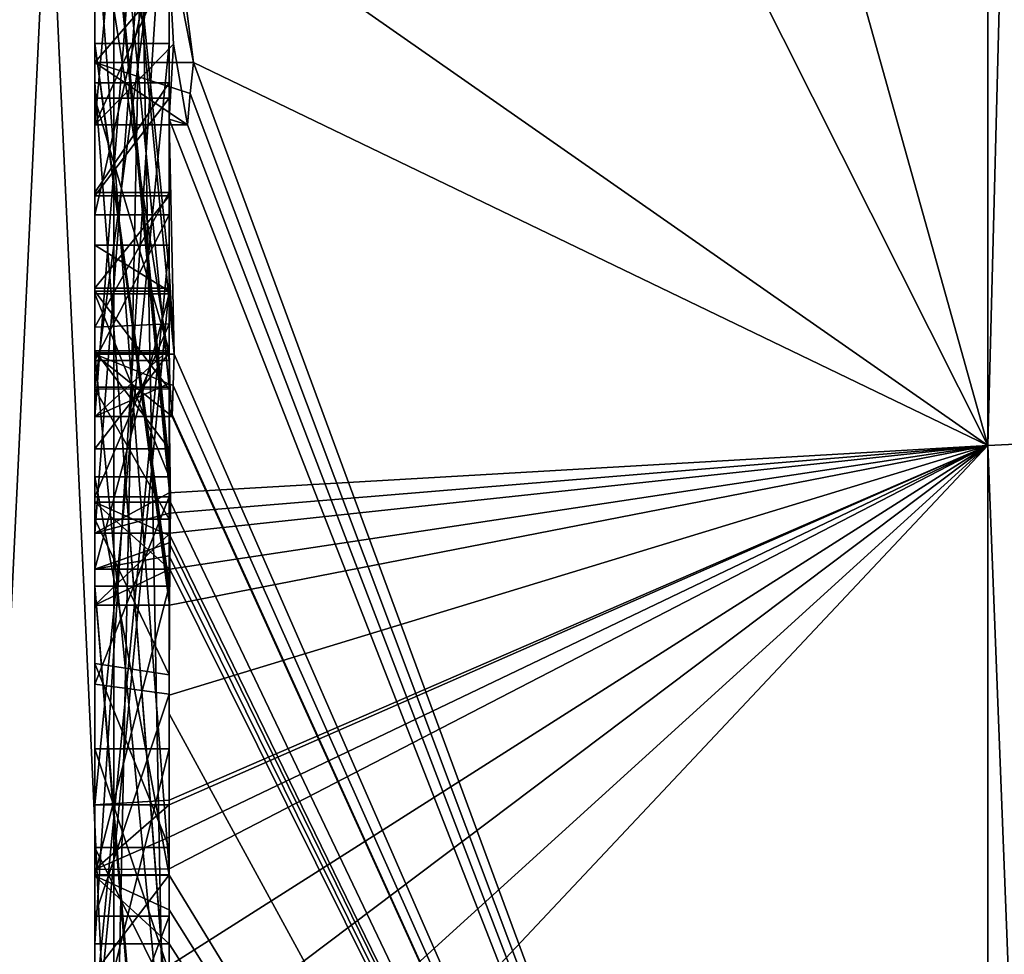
# Model space of a CAD drawing. Extents: x -23 to 700, y -1800 to 0.
# Tile 116 of 196: x -4.8 to -2.15, y -44.91 to -42.4. Entities that reach past the tile are written whole.
import ezdxf

# ---------------------------------------------------------------- set-up
doc = ezdxf.new("R2010")
doc.units = 0
doc.header["$LTSCALE"] = 21.316181
for name, color, linetype in [('1448', 7, 'CONTINUOUS'), ('1453', 7, 'CONTINUOUS'), ('1454', 7, 'CONTINUOUS'), ('1461', 7, 'CONTINUOUS'), ('1462', 7, 'CONTINUOUS'), ('1469', 7, 'CONTINUOUS'), ('1470', 7, 'CONTINUOUS'), ('1471', 7, 'CONTINUOUS'), ('1474', 7, 'CONTINUOUS'), ('1475', 7, 'CONTINUOUS'), ('1476', 7, 'CONTINUOUS'), ('1477', 7, 'CONTINUOUS'), ('1478', 7, 'CONTINUOUS'), ('1480', 7, 'CONTINUOUS'), ('1481', 7, 'CONTINUOUS'), ('1483', 7, 'CONTINUOUS'), ('1484', 7, 'CONTINUOUS'), ('1488', 7, 'CONTINUOUS'), ('1490', 7, 'CONTINUOUS'), ('1491', 7, 'CONTINUOUS'), ('1492', 7, 'CONTINUOUS'), ('1493', 7, 'CONTINUOUS'), ('1496', 7, 'CONTINUOUS'), ('1530', 7, 'CONTINUOUS'), ('1531', 7, 'CONTINUOUS'), ('1578', 7, 'CONTINUOUS'), ('1579', 7, 'CONTINUOUS'), ('1580', 7, 'CONTINUOUS'), ('1581', 7, 'CONTINUOUS'), ('1582', 7, 'CONTINUOUS'), ('1587', 7, 'CONTINUOUS'), ('1588', 7, 'CONTINUOUS'), ('1589', 7, 'CONTINUOUS'), ('1593', 7, 'CONTINUOUS'), ('1594', 7, 'CONTINUOUS'), ('1595', 7, 'CONTINUOUS'), ('1596', 7, 'CONTINUOUS'), ('1597', 7, 'CONTINUOUS'), ('1598', 7, 'CONTINUOUS'), ('1599', 7, 'CONTINUOUS'), ('1600', 7, 'CONTINUOUS'), ('1601', 7, 'CONTINUOUS'), ('1602', 7, 'CONTINUOUS'), ('1603', 7, 'CONTINUOUS'), ('1604', 7, 'CONTINUOUS'), ('1605', 7, 'CONTINUOUS'), ('1606', 7, 'CONTINUOUS'), ('1607', 7, 'CONTINUOUS'), ('1608', 7, 'CONTINUOUS'), ('1609', 7, 'CONTINUOUS'), ('1616', 7, 'CONTINUOUS'), ('1617', 7, 'CONTINUOUS'), ('1618', 7, 'CONTINUOUS'), ('1619', 7, 'CONTINUOUS'), ('1620', 7, 'CONTINUOUS')]:
    doc.layers.add(name, color=color, linetype=linetype)

msp = doc.modelspace()

# ---------------------------------------------------------------- linework, layer by layer
at = {"layer": '1448', "linetype": 'CONTINUOUS'}
for points in [[(-4.4, -41.1824, 10.1674), (-4.4, -38.471, 14.7638), (-4.4, -46.0213, 1.6862), (-4.4, -41.1824, 10.1674)], [(-4.4, -43.9233, -5.4201), (-4.4, -44.7004, -4.0741), (-4.4, -38.471, -14.7638), (-4.4, -43.9233, -5.4201)], [(-4.4, -38.471, -14.7638), (-4.4, -44.7004, -4.0741), (-4.4, -46.0213, -1.6862), (-4.4, -38.471, -14.7638)], [(-4.4, -42.8623, -7.2577), (-4.4, -43.9233, -5.4201), (-4.4, -38.471, -14.7638), (-4.4, -42.8623, -7.2577)], [(-4.4, -42.5668, -7.7696), (-4.4, -42.8623, -7.2577), (-4.4, -38.471, -14.7638), (-4.4, -42.5668, -7.7696)], [(-4.4, -41.7982, -9.1008), (-4.4, -42.5668, -7.7696), (-4.4, -38.471, -14.7638), (-4.4, -41.7982, -9.1008)], [(-4.4, -43.6713, 11.6044), (-4.4, -39.1573, 15.9926), (-4.4, -41.1824, 10.1674), (-4.4, -43.6713, 11.6044)], [(-4.4, -43.2856, -12.1078), (-4.4, -41.5888, -9.4636), (-4.4, -40.868, -10.712), (-4.4, -43.2856, -12.1078)], [(-4.4, -41.0701, -11.2166), (-4.4, -41.9098, -12.2243), (-4.4, -42.6649, -12.8527), (-4.4, -41.0701, -11.2166)], [(-4.4, -43.0722, -12.3725), (-4.4, -41.0701, -11.2166), (-4.4, -42.6649, -12.8527), (-4.4, -43.0722, -12.3725)], [(-4.4, -41.3536, 9.871), (-4.4, -41.1824, 10.1674), (-4.4, -46.0213, 1.6862), (-4.4, -41.3536, 9.871)], [(-4.4, -43.3864, 11.0446), (-4.4, -41.3536, 9.871), (-4.4, -41.8936, 8.9356), (-4.4, -43.3864, 11.0446)], [(-4.4, -41.8936, 8.9356), (-4.4, -41.3536, 9.871), (-4.4, -46.0213, 1.6862), (-4.4, -41.8936, 8.9356)], [(-4.4, -43.5981, -11.7025), (-4.4, -41.5888, -9.4636), (-4.4, -43.4432, -11.9061), (-4.4, -43.5981, -11.7025)], [(-4.4, -43.4432, -11.9061), (-4.4, -41.5888, -9.4636), (-4.4, -43.2856, -12.1078), (-4.4, -43.4432, -11.9061)], [(-4.4, -44.8863, -9.752), (-4.4, -42.5668, -7.7696), (-4.4, -41.7982, -9.1008), (-4.4, -44.8863, -9.752)], [(-4.4, -42.0881, 8.5986), (-4.4, -41.8936, 8.9356), (-4.4, -46.0213, 1.6862), (-4.4, -42.0881, 8.5986)], [(-4.4, -41.9098, -12.2243), (-4.4, -42.2421, -13.3196), (-4.4, -42.6649, -12.8527), (-4.4, -41.9098, -12.2243)], [(-4.4, -42.9225, -10.4447), (-4.4, -43.3148, -9.7653), (-4.4, -42.0428, -9.4851), (-4.4, -42.9225, -10.4447)], [(-4.4, -44.6844, 10.0976), (-4.4, -42.0881, 8.5986), (-4.4, -42.8713, 7.8502), (-4.4, -44.6844, 10.0976)], [(-4.4, -42.8713, 7.8502), (-4.4, -42.0881, 8.5986), (-4.4, -42.608, 7.6982), (-4.4, -42.8713, 7.8502)], [(-4.4, -42.608, 7.6982), (-4.4, -42.0881, 8.5986), (-4.4, -46.0213, 1.6862), (-4.4, -42.608, 7.6982)], [(-4.4, -43.9214, 11.2588), (-4.4, -42.4607, 9.2163), (-4.4, -44.4993, 10.3934), (-4.4, -43.9214, 11.2588)], [(-4.4, -45.158, -9.2656), (-4.4, -42.5668, -7.7696), (-4.4, -45.024, -9.5097), (-4.4, -45.158, -9.2656)], [(-4.4, -45.024, -9.5097), (-4.4, -42.5668, -7.7696), (-4.4, -44.8863, -9.752), (-4.4, -45.024, -9.5097)], [(-4.4, -43.2894, 6.5179), (-4.4, -42.608, 7.6982), (-4.4, -46.0213, 1.6862), (-4.4, -43.2894, 6.5179)], [(-4.4, -43.2164, -6.8471), (-4.4, -43.9233, -5.4201), (-4.4, -42.8623, -7.2577), (-4.4, -43.2164, -6.8471)], [(-4.4, -43.1201, 7.4194), (-4.4, -44.6844, 10.0976), (-4.4, -42.8713, 7.8502), (-4.4, -43.1201, 7.4194)], [(-4.4, -43.0044, -7.6196), (-4.4, -45.0759, -8.8156), (-4.4, -43.1278, -7.406), (-4.4, -43.0044, -7.6196)], [(-4.4, -44.9428, 9.0462), (-4.4, -44.6844, 10.0976), (-4.4, -43.1201, 7.4194), (-4.4, -44.9428, 9.0462)], [(-4.4, -45.1915, 8.6153), (-4.4, -44.9428, 9.0462), (-4.4, -43.1201, 7.4194), (-4.4, -45.1915, 8.6153)], [(-4.4, -43.1278, -7.406), (-4.4, -45.0759, -8.8156), (-4.4, -43.3925, -7.1131), (-4.4, -43.1278, -7.406)], [(-4.4, -43.1358, -10.6833), (-4.4, -43.8058, -11.4205), (-4.4, -43.6281, -9.8308), (-4.4, -43.1358, -10.6833)], [(-4.4, -43.6825, -6.6419), (-4.4, -43.9233, -5.4201), (-4.4, -43.2164, -6.8471), (-4.4, -43.6825, -6.6419)], [(-4.4, -43.5527, 6.67), (-4.4, -43.2894, 6.5179), (-4.4, -46.0213, 1.6862), (-4.4, -43.5527, 6.67)], [(-4.4, -43.2944, 7.1174), (-4.4, -43.5527, 6.67), (-4.4, -45.3659, 8.3134), (-4.4, -43.2944, 7.1174)], [(-4.4, -43.3925, -7.1131), (-4.4, -45.0759, -8.8156), (-4.4, -43.7428, -6.9829), (-4.4, -43.3925, -7.1131)], [(-4.4, -45.3659, 8.3134), (-4.4, -43.5527, 6.67), (-4.4, -46.0213, 1.6862), (-4.4, -45.3659, 8.3134)], [(-4.4, -43.6281, -9.8308), (-4.4, -43.8058, -11.4205), (-4.4, -44.2671, -10.7532), (-4.4, -43.6281, -9.8308)], [(-4.4, -44.7017, -10.0683), (-4.4, -43.6281, -9.8308), (-4.4, -44.2671, -10.7532), (-4.4, -44.7017, -10.0683)], [(-4.4, -44.2139, -6.6461), (-4.4, -43.9233, -5.4201), (-4.4, -43.6825, -6.6419), (-4.4, -44.2139, -6.6461)], [(-4.4, -43.7428, -6.9829), (-4.4, -45.0759, -8.8156), (-4.4, -44.1618, -7.0093), (-4.4, -43.7428, -6.9829)], [(-4.4, -44.2162, 10.8298), (-4.4, -43.9214, 11.2588), (-4.4, -44.4993, 10.3934), (-4.4, -44.2162, 10.8298)], [(-4.4, -46.2826, -6.7822), (-4.4, -43.9233, -5.4201), (-4.4, -45.9704, -7.5706), (-4.4, -46.2826, -6.7822)], [(-4.4, -45.9704, -7.5706), (-4.4, -43.9233, -5.4201), (-4.4, -45.3232, -7.2874), (-4.4, -45.9704, -7.5706)], [(-4.4, -45.3232, -7.2874), (-4.4, -43.9233, -5.4201), (-4.4, -44.8118, -6.8832), (-4.4, -45.3232, -7.2874)], [(-4.4, -44.8118, -6.8832), (-4.4, -43.9233, -5.4201), (-4.4, -44.2139, -6.6461), (-4.4, -44.8118, -6.8832)], [(-4.4, -44.1618, -7.0093), (-4.4, -45.0759, -8.8156), (-4.4, -44.6269, -7.2036), (-4.4, -44.1618, -7.0093)], [(-4.4, -44.3609, -5.2701), (-4.4, -45.1656, -5.7347), (-4.4, -44.9637, -4.2261), (-4.4, -44.3609, -5.2701)], [(-4.4, -44.6269, -7.2036), (-4.4, -45.0759, -8.8156), (-4.4, -45.0302, -7.509), (-4.4, -44.6269, -7.2036)], [(-4.4, -44.946, 9.648), (-4.4, -44.6844, 10.0976), (-4.4, -44.9428, 9.0462), (-4.4, -44.946, 9.648)], [(-4.4, -44.7004, -4.0741), (-4.4, -44.9637, -4.2261), (-4.4, -46.0213, -1.6862), (-4.4, -44.7004, -4.0741)]]:
    msp.add_3dface(points, dxfattribs=at)
at = {"layer": '1453', "linetype": 'CONTINUOUS'}
for points in [[(-4.4, -42.0038, -13.5699), (-4.4, -35.6608, -17.9321), (-2.1949, -43.544, -15.544), (-4.4, -42.0038, -13.5699)], [(-2.1949, -43.544, -15.544), (-4.4, -35.6608, -17.9321), (-2.1949, -36.4124, -20.3092), (-2.1949, -43.544, -15.544)], [(-4.3834, -42.2602, -13.718), (-4.4, -42.0038, -13.5699), (-4.3341, -42.5125, -13.8636), (-4.3834, -42.2602, -13.718)], [(-4.3341, -42.5125, -13.8636), (-4.4, -42.0038, -13.5699), (-2.1949, -43.544, -15.544), (-4.3341, -42.5125, -13.8636)], [(-4.4, -42.6649, -12.8527), (-4.4, -42.2421, -13.3196), (-4.3877, -42.4626, -13.4469), (-4.4, -42.6649, -12.8527)], [(-4.3508, -42.6805, -13.5727), (-4.4, -42.6649, -12.8527), (-4.3877, -42.4626, -13.4469), (-4.3508, -42.6805, -13.5727)], [(-4.3429, -42.5961, -13.7189), (-4.3341, -42.5125, -13.8636), (-2.1949, -48.3092, -8.4124), (-4.3429, -42.5961, -13.7189)], [(-2.1949, -48.3092, -8.4124), (-4.3341, -42.5125, -13.8636), (-2.1949, -43.544, -15.544), (-2.1949, -48.3092, -8.4124)], [(-4.3508, -42.6805, -13.5727), (-4.3429, -42.5961, -13.7189), (-2.1949, -48.3092, -8.4124), (-4.3508, -42.6805, -13.5727)], [(-4.4, -43.0722, -12.3725), (-4.4, -42.6649, -12.8527), (-4.3867, -43.2981, -12.5029), (-4.4, -43.0722, -12.3725)], [(-4.4, -42.6649, -12.8527), (-4.3508, -42.6805, -13.5727), (-2.1949, -48.3092, -8.4124), (-4.4, -42.6649, -12.8527)], [(-4.3867, -43.2981, -12.5029), (-4.4, -42.6649, -12.8527), (-2.1949, -48.3092, -8.4124), (-4.3867, -43.2981, -12.5029)], [(-4.3967, -43.1853, -12.4378), (-4.4, -43.0722, -12.3725), (-4.3867, -43.2981, -12.5029), (-4.3967, -43.1853, -12.4378)], [(-4.4, -43.4432, -11.9061), (-4.4, -43.2856, -12.1078), (-4.3979, -43.376, -12.1599), (-4.4, -43.4432, -11.9061)], [(-4.3893, -43.3819, -12.3577), (-4.3867, -43.2981, -12.5029), (-2.1949, -48.3092, -8.4124), (-4.3893, -43.3819, -12.3577)], [(-4.3915, -43.4661, -12.212), (-4.4, -43.4432, -11.9061), (-4.3979, -43.376, -12.1599), (-4.3915, -43.4661, -12.212)], [(-4.3915, -43.4661, -12.212), (-4.3893, -43.3819, -12.3577), (-2.1949, -48.3092, -8.4124), (-4.3915, -43.4661, -12.212)], [(-4.4, -43.5981, -11.7025), (-4.4, -43.4432, -11.9061), (-4.3989, -43.6475, -11.7575), (-4.4, -43.5981, -11.7025)], [(-4.4, -43.4432, -11.9061), (-4.3915, -43.4661, -12.212), (-2.1949, -48.3092, -8.4124), (-4.4, -43.4432, -11.9061)], [(-4.3989, -43.6475, -11.7575), (-4.4, -43.4432, -11.9061), (-4.3958, -43.6968, -11.8124), (-4.3989, -43.6475, -11.7575)], [(-4.3958, -43.6968, -11.8124), (-4.4, -43.4432, -11.9061), (-2.1949, -48.3092, -8.4124), (-4.3958, -43.6968, -11.8124)], [(-4.3969, -43.787, -11.656), (-4.3958, -43.6968, -11.8124), (-2.1949, -48.3092, -8.4124), (-4.3969, -43.787, -11.656)], [(-4.4, -44.2671, -10.7532), (-4.4, -43.8058, -11.4205), (-2.1949, -48.3092, -8.4124), (-4.4, -44.2671, -10.7532)], [(-4.4, -43.8058, -11.4205), (-4.3995, -43.8416, -11.46), (-2.1949, -48.3092, -8.4124), (-4.4, -43.8058, -11.4205)], [(-4.3978, -43.8775, -11.4994), (-4.3969, -43.787, -11.656), (-2.1949, -48.3092, -8.4124), (-4.3978, -43.8775, -11.4994)], [(-4.3995, -43.8416, -11.46), (-4.3978, -43.8775, -11.4994), (-2.1949, -48.3092, -8.4124), (-4.3995, -43.8416, -11.46)], [(-4.4, -44.7017, -10.0683), (-4.4, -44.2671, -10.7532), (-2.1949, -48.3092, -8.4124), (-4.4, -44.7017, -10.0683)], [(-4.4, -44.7949, -9.9103), (-4.4, -44.7017, -10.0683), (-2.1949, -48.3092, -8.4124), (-4.4, -44.7949, -9.9103)], [(-4.4, -44.8863, -9.752), (-4.4, -44.7949, -9.9103), (-2.1949, -48.3092, -8.4124), (-4.4, -44.8863, -9.752)], [(-4.4, -45.024, -9.5097), (-4.4, -44.8863, -9.752), (-2.1949, -48.3092, -8.4124), (-4.4, -45.024, -9.5097)]]:
    msp.add_3dface(points, dxfattribs=at)
at = {"layer": '1454', "linetype": 'CONTINUOUS'}
for points in [[(-2.1949, -36.4124, 20.3092), (-4.4, -39.1573, 15.9926), (-2.1949, -43.544, 15.544), (-2.1949, -36.4124, 20.3092)], [(-4.4, -39.1573, 15.9926), (-4.4, -43.6713, 11.6044), (-2.1949, -43.544, 15.544), (-4.4, -39.1573, 15.9926)], [(-4.4, -44.2162, 10.8298), (-4.4, -44.4993, 10.3934), (-2.1949, -43.544, 15.544), (-4.4, -44.2162, 10.8298)], [(-4.4, -44.2162, 10.8298), (-2.1949, -43.544, 15.544), (-4.3985, -43.974, 11.3323), (-4.4, -44.2162, 10.8298)], [(-2.1949, -43.544, 15.544), (-4.4, -43.6713, 11.6044), (-4.3992, -43.7259, 11.6359), (-2.1949, -43.544, 15.544)], [(-4.4, -44.6844, 10.0976), (-4.4, -44.946, 9.648), (-2.1949, -43.544, 15.544), (-4.4, -44.6844, 10.0976)], [(-4.4, -44.6844, 10.0976), (-2.1949, -43.544, 15.544), (-4.4, -44.599, 10.2496), (-4.4, -44.6844, 10.0976)], [(-2.1949, -43.544, 15.544), (-4.4, -44.946, 9.648), (-4.4, -45.2061, 9.1982), (-2.1949, -43.544, 15.544)], [(-4.3996, -45.5472, 8.6073), (-2.1949, -43.544, 15.544), (-4.4, -45.2061, 9.1982), (-4.3996, -45.5472, 8.6073)], [(-4.4, -44.599, 10.2496), (-2.1949, -43.544, 15.544), (-4.4, -44.5119, 10.4006), (-4.4, -44.599, 10.2496)], [(-4.4, -44.5119, 10.4006), (-2.1949, -43.544, 15.544), (-4.4, -44.4993, 10.3934), (-4.4, -44.5119, 10.4006)], [(-4.3979, -45.8875, 8.0179), (-2.1949, -43.544, 15.544), (-4.3996, -45.5472, 8.6073), (-4.3979, -45.8875, 8.0179)], [(-4.3969, -43.7805, 11.6674), (-2.1949, -43.544, 15.544), (-4.3992, -43.7259, 11.6359), (-4.3969, -43.7805, 11.6674)], [(-4.3985, -43.974, 11.3323), (-2.1949, -43.544, 15.544), (-4.3978, -43.8771, 11.5), (-4.3985, -43.974, 11.3323)], [(-2.1949, -48.3092, 8.4124), (-2.1949, -43.544, 15.544), (-4.3979, -45.8875, 8.0179), (-2.1949, -48.3092, 8.4124)], [(-4.3978, -43.8771, 11.5), (-2.1949, -43.544, 15.544), (-4.3969, -43.7805, 11.6674), (-4.3978, -43.8771, 11.5)], [(-4.4, -43.9214, 11.2588), (-4.4, -44.2162, 10.8298), (-4.3985, -43.974, 11.3323), (-4.4, -43.9214, 11.2588)], [(-4.3996, -43.9477, 11.2955), (-4.4, -43.9214, 11.2588), (-4.3985, -43.974, 11.3323), (-4.3996, -43.9477, 11.2955)]]:
    msp.add_3dface(points, dxfattribs=at)
at = {"layer": '1461', "linetype": 'CONTINUOUS'}
for points in [[(-2.1949, -36.4124, -20.3092), (-2.0094, -36.4075, -20.2974), (-2.0094, -43.535, -15.535), (-2.1949, -36.4124, -20.3092)], [(-2.1949, -43.544, -15.544), (-2.1949, -36.4124, -20.3092), (-2.0094, -43.535, -15.535), (-2.1949, -43.544, -15.544)], [(-2.1949, -43.544, -15.544), (-2.0094, -43.535, -15.535), (-2.0094, -48.2974, -8.4075), (-2.1949, -43.544, -15.544)], [(-2.1949, -48.3092, -8.4124), (-2.1949, -43.544, -15.544), (-2.0094, -48.2974, -8.4075), (-2.1949, -48.3092, -8.4124)]]:
    msp.add_3dface(points, dxfattribs=at)
at = {"layer": '1462', "linetype": 'CONTINUOUS'}
for points in [[(-2.1949, -36.4124, 20.3092), (-2.1949, -43.544, 15.544), (-2.0094, -36.4075, 20.2974), (-2.1949, -36.4124, 20.3092)], [(-2.1949, -43.544, 15.544), (-2.0094, -43.535, 15.535), (-2.0094, -36.4075, 20.2974), (-2.1949, -43.544, 15.544)], [(-2.1949, -43.544, 15.544), (-2.1949, -48.3092, 8.4124), (-2.0094, -43.535, 15.535), (-2.1949, -43.544, 15.544)], [(-2.1949, -48.3092, 8.4124), (-2.0094, -48.2974, 8.4075), (-2.0094, -43.535, 15.535), (-2.1949, -48.3092, 8.4124)]]:
    msp.add_3dface(points, dxfattribs=at)
at = {"layer": '1469', "linetype": 'CONTINUOUS'}
for points in [[(-4.6, -43.7805, 11.6674), (-4.6, -41.1824, 10.1674), (-4.6, -41.3536, 9.871), (-4.6, -43.7805, 11.6674)], [(-4.6, -43.3864, 11.0446), (-4.6, -43.7805, 11.6674), (-4.6, -41.3536, 9.871), (-4.6, -43.3864, 11.0446)], [(-4.6, -42.4607, 9.2163), (-4.6, -43.974, 11.3323), (-4.6, -41.8936, 8.9356), (-4.6, -42.4607, 9.2163)], [(-4.6, -41.8936, 8.9356), (-4.6, -43.974, 11.3323), (-4.6, -43.3864, 11.0446), (-4.6, -41.8936, 8.9356)], [(-4.6, -42.0881, 8.5986), (-4.6, -42.4607, 9.2163), (-4.6, -41.8936, 8.9356), (-4.6, -42.0881, 8.5986)], [(-4.6, -44.5119, 10.4006), (-4.6, -42.4607, 9.2163), (-4.6, -42.0881, 8.5986), (-4.6, -44.5119, 10.4006)], [(-4.6, -44.6862, 10.0986), (-4.6, -44.5119, 10.4006), (-4.6, -42.0881, 8.5986), (-4.6, -44.6862, 10.0986)], [(-4.6, -42.608, 7.6982), (-4.6, -43.2894, 6.5179), (-4.6, -42.8713, 7.8502), (-4.6, -42.608, 7.6982)], [(-4.6, -42.8713, 7.8502), (-4.6, -43.2894, 6.5179), (-4.6, -43.1201, 7.4194), (-4.6, -42.8713, 7.8502)], [(-4.6, -43.2894, 6.5179), (-4.6, -43.2944, 7.1174), (-4.6, -43.1201, 7.4194), (-4.6, -43.2894, 6.5179)], [(-4.6, -43.1201, 7.4194), (-4.6, -43.2944, 7.1174), (-4.6, -45.1915, 8.6153), (-4.6, -43.1201, 7.4194)], [(-4.6, -43.5527, 6.67), (-4.6, -43.2944, 7.1174), (-4.6, -43.2894, 6.5179), (-4.6, -43.5527, 6.67)], [(-4.6, -43.2944, 7.1174), (-4.6, -45.3659, 8.3134), (-4.6, -45.1915, 8.6153), (-4.6, -43.2944, 7.1174)], [(-4.6, -43.974, 11.3323), (-4.6, -43.7805, 11.6674), (-4.6, -43.3864, 11.0446), (-4.6, -43.974, 11.3323)]]:
    msp.add_3dface(points, dxfattribs=at)
at = {"layer": '1470', "linetype": 'CONTINUOUS'}
for points in [[(-4.4, -43.1201, 7.4194), (-4.4, -42.8713, 7.8502), (-4.6, -43.1201, 7.4194), (-4.4, -43.1201, 7.4194)], [(-4.4, -42.8713, 7.8502), (-4.6, -42.8713, 7.8502), (-4.6, -43.1201, 7.4194), (-4.4, -42.8713, 7.8502)]]:
    msp.add_3dface(points, dxfattribs=at)
at = {"layer": '1471', "linetype": 'CONTINUOUS'}
for points in [[(-4.4, -45.1915, 8.6153), (-4.4, -43.1201, 7.4194), (-4.6, -45.1915, 8.6153), (-4.4, -45.1915, 8.6153)], [(-4.4, -43.1201, 7.4194), (-4.6, -43.1201, 7.4194), (-4.6, -45.1915, 8.6153), (-4.4, -43.1201, 7.4194)]]:
    msp.add_3dface(points, dxfattribs=at)
at = {"layer": '1474', "linetype": 'CONTINUOUS'}
for points in [[(-4.3978, -43.8771, 11.5), (-4.3969, -43.7805, 11.6674), (-4.6, -43.974, 11.3323), (-4.3978, -43.8771, 11.5)], [(-4.3969, -43.7805, 11.6674), (-4.6, -43.7805, 11.6674), (-4.6, -43.974, 11.3323), (-4.3969, -43.7805, 11.6674)], [(-4.3985, -43.974, 11.3323), (-4.3978, -43.8771, 11.5), (-4.6, -43.974, 11.3323), (-4.3985, -43.974, 11.3323)]]:
    msp.add_3dface(points, dxfattribs=at)
at = {"layer": '1475', "linetype": 'CONTINUOUS'}
for points in [[(-4.4, -42.4607, 9.2163), (-4.4, -43.9214, 11.2588), (-4.6, -42.4607, 9.2163), (-4.4, -42.4607, 9.2163)], [(-4.4, -43.9214, 11.2588), (-4.3996, -43.9477, 11.2955), (-4.6, -42.4607, 9.2163), (-4.4, -43.9214, 11.2588)], [(-4.3996, -43.9477, 11.2955), (-4.3985, -43.974, 11.3323), (-4.6, -42.4607, 9.2163), (-4.3996, -43.9477, 11.2955)], [(-4.3985, -43.974, 11.3323), (-4.6, -43.974, 11.3323), (-4.6, -42.4607, 9.2163), (-4.3985, -43.974, 11.3323)]]:
    msp.add_3dface(points, dxfattribs=at)
at = {"layer": '1476', "linetype": 'CONTINUOUS'}
for points in [[(-4.4, -44.4993, 10.3934), (-4.4, -42.4607, 9.2163), (-4.6, -44.5119, 10.4006), (-4.4, -44.4993, 10.3934)], [(-4.4, -42.4607, 9.2163), (-4.6, -42.4607, 9.2163), (-4.6, -44.5119, 10.4006), (-4.4, -42.4607, 9.2163)], [(-4.4, -44.5119, 10.4006), (-4.4, -44.4993, 10.3934), (-4.6, -44.5119, 10.4006), (-4.4, -44.5119, 10.4006)]]:
    msp.add_3dface(points, dxfattribs=at)
at = {"layer": '1477', "linetype": 'CONTINUOUS'}
for points in [[(-4.4, -44.599, 10.2496), (-4.4, -44.5119, 10.4006), (-4.6, -44.6862, 10.0986), (-4.4, -44.599, 10.2496)], [(-4.4, -44.5119, 10.4006), (-4.6, -44.5119, 10.4006), (-4.6, -44.6862, 10.0986), (-4.4, -44.5119, 10.4006)], [(-4.4, -44.6844, 10.0976), (-4.4, -44.599, 10.2496), (-4.6, -44.6862, 10.0986), (-4.4, -44.6844, 10.0976)]]:
    msp.add_3dface(points, dxfattribs=at)
at = {"layer": '1478', "linetype": 'CONTINUOUS'}
for points in [[(-4.4, -42.0881, 8.5986), (-4.4, -44.6844, 10.0976), (-4.6, -42.0881, 8.5986), (-4.4, -42.0881, 8.5986)], [(-4.4, -44.6844, 10.0976), (-4.6, -44.6862, 10.0986), (-4.6, -42.0881, 8.5986), (-4.4, -44.6844, 10.0976)]]:
    msp.add_3dface(points, dxfattribs=at)
at = {"layer": '1480', "linetype": 'CONTINUOUS'}
for points in [[(-4.4, -43.3864, 11.0446), (-4.4, -41.8936, 8.9356), (-4.6, -43.3864, 11.0446), (-4.4, -43.3864, 11.0446)], [(-4.4, -41.8936, 8.9356), (-4.6, -41.8936, 8.9356), (-4.6, -43.3864, 11.0446), (-4.4, -41.8936, 8.9356)]]:
    msp.add_3dface(points, dxfattribs=at)
at = {"layer": '1481', "linetype": 'CONTINUOUS'}
for points in [[(-4.4, -41.3536, 9.871), (-4.4, -43.3864, 11.0446), (-4.6, -41.3536, 9.871), (-4.4, -41.3536, 9.871)], [(-4.4, -43.3864, 11.0446), (-4.6, -43.3864, 11.0446), (-4.6, -41.3536, 9.871), (-4.4, -43.3864, 11.0446)]]:
    msp.add_3dface(points, dxfattribs=at)
at = {"layer": '1483', "linetype": 'CONTINUOUS'}
for points in [[(-4.4, -43.6713, 11.6044), (-4.4, -41.1824, 10.1674), (-4.6, -43.7805, 11.6674), (-4.4, -43.6713, 11.6044)], [(-4.4, -41.1824, 10.1674), (-4.6, -41.1824, 10.1674), (-4.6, -43.7805, 11.6674), (-4.4, -41.1824, 10.1674)], [(-4.3992, -43.7259, 11.6359), (-4.4, -43.6713, 11.6044), (-4.6, -43.7805, 11.6674), (-4.3992, -43.7259, 11.6359)], [(-4.3969, -43.7805, 11.6674), (-4.3992, -43.7259, 11.6359), (-4.6, -43.7805, 11.6674), (-4.3969, -43.7805, 11.6674)]]:
    msp.add_3dface(points, dxfattribs=at)
at = {"layer": '1484', "linetype": 'CONTINUOUS'}
for points in [[(-4.6, -42.6805, -13.5727), (-4.6, -40.4525, -12.2864), (-4.6, -39.9144, -12.3636), (-4.6, -42.6805, -13.5727)], [(-4.6, -42.5125, -13.8636), (-4.6, -42.6805, -13.5727), (-4.6, -39.9144, -12.3636), (-4.6, -42.5125, -13.8636)], [(-4.6, -43.4661, -12.212), (-4.6, -40.868, -10.712), (-4.6, -41.0701, -11.2166), (-4.6, -43.4661, -12.212)], [(-4.6, -43.2981, -12.5029), (-4.6, -43.4661, -12.212), (-4.6, -41.0701, -11.2166), (-4.6, -43.2981, -12.5029)], [(-4.6, -41.5888, -9.4636), (-4.6, -43.6968, -11.8124), (-4.6, -42.9225, -10.4447), (-4.6, -41.5888, -9.4636)], [(-4.6, -42.0428, -9.4851), (-4.6, -41.5888, -9.4636), (-4.6, -42.9225, -10.4447), (-4.6, -42.0428, -9.4851)], [(-4.6, -44.8863, -9.752), (-4.6, -41.7982, -9.1008), (-4.6, -44.7035, -10.0687), (-4.6, -44.8863, -9.752)], [(-4.6, -44.7035, -10.0687), (-4.6, -41.7982, -9.1008), (-4.6, -43.6281, -9.8308), (-4.6, -44.7035, -10.0687)], [(-4.6, -43.6281, -9.8308), (-4.6, -41.7982, -9.1008), (-4.6, -43.3148, -9.7653), (-4.6, -43.6281, -9.8308)], [(-4.6, -43.3148, -9.7653), (-4.6, -41.7982, -9.1008), (-4.6, -42.0428, -9.4851), (-4.6, -43.3148, -9.7653)], [(-4.6, -42.5668, -7.7696), (-4.6, -45.1649, -9.2696), (-4.6, -45.0759, -8.8156), (-4.6, -42.5668, -7.7696)], [(-4.6, -42.8623, -7.2577), (-4.6, -42.5668, -7.7696), (-4.6, -43.0044, -7.6196), (-4.6, -42.8623, -7.2577)], [(-4.6, -42.5668, -7.7696), (-4.6, -45.0759, -8.8156), (-4.6, -43.0044, -7.6196), (-4.6, -42.5668, -7.7696)], [(-4.6, -43.2248, -6.8404), (-4.6, -42.8623, -7.2577), (-4.6, -43.3909, -7.1138), (-4.6, -43.2248, -6.8404)], [(-4.6, -43.3909, -7.1138), (-4.6, -42.8623, -7.2577), (-4.6, -43.1278, -7.406), (-4.6, -43.3909, -7.1138)], [(-4.6, -43.1278, -7.406), (-4.6, -42.8623, -7.2577), (-4.6, -43.0044, -7.6196), (-4.6, -43.1278, -7.406)], [(-4.6, -43.1358, -10.6833), (-4.6, -43.6281, -9.8308), (-4.6, -42.9225, -10.4447), (-4.6, -43.1358, -10.6833)], [(-4.6, -43.6281, -9.8308), (-4.6, -43.3148, -9.7653), (-4.6, -42.9225, -10.4447), (-4.6, -43.6281, -9.8308)], [(-4.6, -43.6968, -11.8124), (-4.6, -43.1358, -10.6833), (-4.6, -42.9225, -10.4447), (-4.6, -43.6968, -11.8124)], [(-4.6, -43.8775, -11.4994), (-4.6, -43.1358, -10.6833), (-4.6, -43.6968, -11.8124), (-4.6, -43.8775, -11.4994)], [(-4.6, -43.6825, -6.6419), (-4.6, -43.2248, -6.8404), (-4.6, -44.1316, -7.0018), (-4.6, -43.6825, -6.6419)], [(-4.6, -44.1316, -7.0018), (-4.6, -43.2248, -6.8404), (-4.6, -43.7428, -6.9829), (-4.6, -44.1316, -7.0018)], [(-4.6, -43.7428, -6.9829), (-4.6, -43.2248, -6.8404), (-4.6, -43.3909, -7.1138), (-4.6, -43.7428, -6.9829)], [(-4.6, -44.1869, -6.6399), (-4.6, -43.6825, -6.6419), (-4.6, -45.346, -7.3126), (-4.6, -44.1869, -6.6399)], [(-4.6, -45.346, -7.3126), (-4.6, -43.6825, -6.6419), (-4.6, -45.5904, -7.7501), (-4.6, -45.346, -7.3126)], [(-4.6, -45.5904, -7.7501), (-4.6, -43.6825, -6.6419), (-4.6, -44.6269, -7.2036), (-4.6, -45.5904, -7.7501)], [(-4.6, -44.6269, -7.2036), (-4.6, -43.6825, -6.6419), (-4.6, -44.1316, -7.0018), (-4.6, -44.6269, -7.2036)], [(-4.6, -43.9233, -5.4201), (-4.6, -46.5214, -6.9201), (-4.6, -46.4324, -6.4661), (-4.6, -43.9233, -5.4201)], [(-4.6, -44.7004, -4.0741), (-4.6, -43.9233, -5.4201), (-4.6, -44.9637, -4.2261), (-4.6, -44.7004, -4.0741)], [(-4.6, -44.9637, -4.2261), (-4.6, -43.9233, -5.4201), (-4.6, -44.3609, -5.2701), (-4.6, -44.9637, -4.2261)], [(-4.6, -44.3609, -5.2701), (-4.6, -43.9233, -5.4201), (-4.6, -45.1656, -5.7347), (-4.6, -44.3609, -5.2701)], [(-4.6, -45.1656, -5.7347), (-4.6, -43.9233, -5.4201), (-4.6, -45.4289, -5.8867), (-4.6, -45.1656, -5.7347)], [(-4.6, -45.4289, -5.8867), (-4.6, -43.9233, -5.4201), (-4.6, -46.4324, -6.4661), (-4.6, -45.4289, -5.8867)], [(-4.6, -44.8118, -6.8832), (-4.6, -44.1869, -6.6399), (-4.6, -45.346, -7.3126), (-4.6, -44.8118, -6.8832)], [(-4.6, -45.0535, -7.5329), (-4.6, -45.5904, -7.7501), (-4.6, -44.6269, -7.2036), (-4.6, -45.0535, -7.5329)]]:
    msp.add_3dface(points, dxfattribs=at)
at = {"layer": '1488', "linetype": 'CONTINUOUS'}
for points in [[(-4.4, -43.2856, -12.1078), (-4.4, -40.868, -10.712), (-4.6, -43.4661, -12.212), (-4.4, -43.2856, -12.1078)], [(-4.4, -40.868, -10.712), (-4.6, -40.868, -10.712), (-4.6, -43.4661, -12.212), (-4.4, -40.868, -10.712)], [(-4.3979, -43.376, -12.1599), (-4.4, -43.2856, -12.1078), (-4.6, -43.4661, -12.212), (-4.3979, -43.376, -12.1599)], [(-4.3915, -43.4661, -12.212), (-4.3979, -43.376, -12.1599), (-4.6, -43.4661, -12.212), (-4.3915, -43.4661, -12.212)]]:
    msp.add_3dface(points, dxfattribs=at)
at = {"layer": '1490', "linetype": 'CONTINUOUS'}
for points in [[(-4.4, -44.8863, -9.752), (-4.4, -41.7982, -9.1008), (-4.6, -44.8863, -9.752), (-4.4, -44.8863, -9.752)], [(-4.4, -41.7982, -9.1008), (-4.6, -41.7982, -9.1008), (-4.6, -44.8863, -9.752), (-4.4, -41.7982, -9.1008)]]:
    msp.add_3dface(points, dxfattribs=at)
at = {"layer": '1491', "linetype": 'CONTINUOUS'}
for points in [[(-4.4, -43.2164, -6.8471), (-4.4, -42.8623, -7.2577), (-4.6, -43.2248, -6.8404), (-4.4, -43.2164, -6.8471)], [(-4.4, -42.8623, -7.2577), (-4.6, -42.8623, -7.2577), (-4.6, -43.2248, -6.8404), (-4.4, -42.8623, -7.2577)], [(-4.4, -43.6825, -6.6419), (-4.4, -43.2164, -6.8471), (-4.6, -43.6825, -6.6419), (-4.4, -43.6825, -6.6419)], [(-4.4, -43.2164, -6.8471), (-4.6, -43.2248, -6.8404), (-4.6, -43.6825, -6.6419), (-4.4, -43.2164, -6.8471)]]:
    msp.add_3dface(points, dxfattribs=at)
at = {"layer": '1492', "linetype": 'CONTINUOUS'}
for points in [[(-4.4, -44.2139, -6.6461), (-4.4, -43.6825, -6.6419), (-4.6, -44.1869, -6.6399), (-4.4, -44.2139, -6.6461)], [(-4.4, -43.6825, -6.6419), (-4.6, -43.6825, -6.6419), (-4.6, -44.1869, -6.6399), (-4.4, -43.6825, -6.6419)], [(-4.4, -44.2139, -6.6461), (-4.6, -44.1869, -6.6399), (-4.6, -44.8118, -6.8832), (-4.4, -44.2139, -6.6461)], [(-4.4, -44.8118, -6.8832), (-4.4, -44.2139, -6.6461), (-4.6, -44.8118, -6.8832), (-4.4, -44.8118, -6.8832)]]:
    msp.add_3dface(points, dxfattribs=at)
at = {"layer": '1493', "linetype": 'CONTINUOUS'}
for points in [[(-4.4, -45.3232, -7.2874), (-4.4, -44.8118, -6.8832), (-4.6, -45.346, -7.3126), (-4.4, -45.3232, -7.2874)], [(-4.4, -44.8118, -6.8832), (-4.6, -44.8118, -6.8832), (-4.6, -45.346, -7.3126), (-4.4, -44.8118, -6.8832)]]:
    msp.add_3dface(points, dxfattribs=at)
at = {"layer": '1496', "linetype": 'CONTINUOUS'}
for points in [[(-4.4, -42.5668, -7.7696), (-4.4, -45.158, -9.2656), (-4.6, -42.5668, -7.7696), (-4.4, -42.5668, -7.7696)], [(-4.4, -45.158, -9.2656), (-4.4, -45.1649, -9.2696), (-4.6, -42.5668, -7.7696), (-4.4, -45.158, -9.2656)], [(-4.4, -45.1649, -9.2696), (-4.6, -45.1649, -9.2696), (-4.6, -42.5668, -7.7696), (-4.4, -45.1649, -9.2696)]]:
    msp.add_3dface(points, dxfattribs=at)
at = {"layer": '1530', "linetype": 'CONTINUOUS'}
for points in [[(-4.9, -45.5332, -1.5315), (-4.9, -38.093, -14.4185), (-4.549, -38.2017, -14.518), (-4.9, -45.5332, -1.5315)], [(-4.549, -45.6738, -1.5759), (-4.9, -45.5332, -1.5315), (-4.549, -38.2017, -14.518), (-4.549, -45.6738, -1.5759)], [(-4.4, -38.471, -14.7638), (-4.549, -45.6738, -1.5759), (-4.549, -38.2017, -14.518), (-4.4, -38.471, -14.7638)], [(-4.4, -38.471, -14.7638), (-4.4, -46.0213, -1.6862), (-4.549, -45.6738, -1.5759), (-4.4, -38.471, -14.7638)]]:
    msp.add_3dface(points, dxfattribs=at)
at = {"layer": '1531', "linetype": 'CONTINUOUS'}
for points in [[(-4.9, -38.093, 14.4185), (-4.9, -45.5332, 1.5315), (-4.549, -45.6738, 1.5759), (-4.9, -38.093, 14.4185)], [(-4.549, -38.2017, 14.518), (-4.9, -38.093, 14.4185), (-4.549, -45.6738, 1.5759), (-4.549, -38.2017, 14.518)], [(-4.4, -46.0213, 1.6862), (-4.4, -38.471, 14.7638), (-4.549, -38.2017, 14.518), (-4.4, -46.0213, 1.6862)], [(-4.4, -46.0213, 1.6862), (-4.549, -38.2017, 14.518), (-4.549, -45.6738, 1.5759), (-4.4, -46.0213, 1.6862)]]:
    msp.add_3dface(points, dxfattribs=at)
at = {"layer": '1578', "linetype": 'CONTINUOUS'}
for points in [[(-4.4, -42.8713, 7.8502), (-4.4, -42.608, 7.6982), (-4.6, -42.8713, 7.8502), (-4.4, -42.8713, 7.8502)], [(-4.4, -42.608, 7.6982), (-4.6, -42.608, 7.6982), (-4.6, -42.8713, 7.8502), (-4.4, -42.608, 7.6982)]]:
    msp.add_3dface(points, dxfattribs=at)
at = {"layer": '1579', "linetype": 'CONTINUOUS'}
for points in [[(-4.4, -42.608, 7.6982), (-4.4, -43.2894, 6.5179), (-4.6, -42.608, 7.6982), (-4.4, -42.608, 7.6982)], [(-4.4, -43.2894, 6.5179), (-4.6, -43.2894, 6.5179), (-4.6, -42.608, 7.6982), (-4.4, -43.2894, 6.5179)]]:
    msp.add_3dface(points, dxfattribs=at)
at = {"layer": '1580', "linetype": 'CONTINUOUS'}
for points in [[(-4.4, -43.2894, 6.5179), (-4.4, -43.5527, 6.67), (-4.6, -43.2894, 6.5179), (-4.4, -43.2894, 6.5179)], [(-4.4, -43.5527, 6.67), (-4.6, -43.5527, 6.67), (-4.6, -43.2894, 6.5179), (-4.4, -43.5527, 6.67)]]:
    msp.add_3dface(points, dxfattribs=at)
at = {"layer": '1581', "linetype": 'CONTINUOUS'}
for points in [[(-4.4, -43.5527, 6.67), (-4.4, -43.2944, 7.1174), (-4.6, -43.5527, 6.67), (-4.4, -43.5527, 6.67)], [(-4.4, -43.2944, 7.1174), (-4.6, -43.2944, 7.1174), (-4.6, -43.5527, 6.67), (-4.4, -43.2944, 7.1174)]]:
    msp.add_3dface(points, dxfattribs=at)
at = {"layer": '1582', "linetype": 'CONTINUOUS'}
for points in [[(-4.4, -43.2944, 7.1174), (-4.4, -45.3659, 8.3134), (-4.6, -43.2944, 7.1174), (-4.4, -43.2944, 7.1174)], [(-4.4, -45.3659, 8.3134), (-4.6, -45.3659, 8.3134), (-4.6, -43.2944, 7.1174), (-4.4, -45.3659, 8.3134)]]:
    msp.add_3dface(points, dxfattribs=at)
at = {"layer": '1587', "linetype": 'CONTINUOUS'}
for points in [[(-4.3834, -42.2602, -13.718), (-4.6, -42.5125, -13.8636), (-4.6, -39.9144, -12.3636), (-4.3834, -42.2602, -13.718)], [(-4.3834, -42.2602, -13.718), (-4.3341, -42.5125, -13.8636), (-4.6, -42.5125, -13.8636), (-4.3834, -42.2602, -13.718)]]:
    msp.add_3dface(points, dxfattribs=at)
at = {"layer": '1588', "linetype": 'CONTINUOUS'}
for points in [[(-4.3341, -42.5125, -13.8636), (-4.3429, -42.5961, -13.7189), (-4.6, -42.5125, -13.8636), (-4.3341, -42.5125, -13.8636)], [(-4.3429, -42.5961, -13.7189), (-4.3508, -42.6805, -13.5727), (-4.6, -42.5125, -13.8636), (-4.3429, -42.5961, -13.7189)], [(-4.3508, -42.6805, -13.5727), (-4.6, -42.6805, -13.5727), (-4.6, -42.5125, -13.8636), (-4.3508, -42.6805, -13.5727)]]:
    msp.add_3dface(points, dxfattribs=at)
at = {"layer": '1589', "linetype": 'CONTINUOUS'}
for points in [[(-4.4, -42.2421, -13.3196), (-4.4, -40.4525, -12.2864), (-4.6, -42.6805, -13.5727), (-4.4, -42.2421, -13.3196)], [(-4.4, -40.4525, -12.2864), (-4.6, -40.4525, -12.2864), (-4.6, -42.6805, -13.5727), (-4.4, -40.4525, -12.2864)], [(-4.3877, -42.4626, -13.4469), (-4.4, -42.2421, -13.3196), (-4.6, -42.6805, -13.5727), (-4.3877, -42.4626, -13.4469)], [(-4.3508, -42.6805, -13.5727), (-4.3877, -42.4626, -13.4469), (-4.6, -42.6805, -13.5727), (-4.3508, -42.6805, -13.5727)]]:
    msp.add_3dface(points, dxfattribs=at)
at = {"layer": '1593', "linetype": 'CONTINUOUS'}
for points in [[(-4.4, -41.0701, -11.2166), (-4.4, -43.0722, -12.3725), (-4.6, -41.0701, -11.2166), (-4.4, -41.0701, -11.2166)], [(-4.4, -43.0722, -12.3725), (-4.3967, -43.1853, -12.4378), (-4.6, -41.0701, -11.2166), (-4.4, -43.0722, -12.3725)], [(-4.3967, -43.1853, -12.4378), (-4.3867, -43.2981, -12.5029), (-4.6, -41.0701, -11.2166), (-4.3967, -43.1853, -12.4378)], [(-4.3867, -43.2981, -12.5029), (-4.6, -43.2981, -12.5029), (-4.6, -41.0701, -11.2166), (-4.3867, -43.2981, -12.5029)]]:
    msp.add_3dface(points, dxfattribs=at)
at = {"layer": '1594', "linetype": 'CONTINUOUS'}
for points in [[(-4.3867, -43.2981, -12.5029), (-4.3893, -43.3819, -12.3577), (-4.6, -43.2981, -12.5029), (-4.3867, -43.2981, -12.5029)], [(-4.3893, -43.3819, -12.3577), (-4.3915, -43.4661, -12.212), (-4.6, -43.2981, -12.5029), (-4.3893, -43.3819, -12.3577)], [(-4.3915, -43.4661, -12.212), (-4.6, -43.4661, -12.212), (-4.6, -43.2981, -12.5029), (-4.3915, -43.4661, -12.212)]]:
    msp.add_3dface(points, dxfattribs=at)
at = {"layer": '1595', "linetype": 'CONTINUOUS'}
for points in [[(-4.4, -41.5888, -9.4636), (-4.4, -43.5981, -11.7025), (-4.6, -41.5888, -9.4636), (-4.4, -41.5888, -9.4636)], [(-4.4, -43.5981, -11.7025), (-4.3989, -43.6475, -11.7575), (-4.6, -41.5888, -9.4636), (-4.4, -43.5981, -11.7025)], [(-4.3989, -43.6475, -11.7575), (-4.3958, -43.6968, -11.8124), (-4.6, -41.5888, -9.4636), (-4.3989, -43.6475, -11.7575)], [(-4.3958, -43.6968, -11.8124), (-4.6, -43.6968, -11.8124), (-4.6, -41.5888, -9.4636), (-4.3958, -43.6968, -11.8124)]]:
    msp.add_3dface(points, dxfattribs=at)
at = {"layer": '1596', "linetype": 'CONTINUOUS'}
for points in [[(-4.3958, -43.6968, -11.8124), (-4.3969, -43.787, -11.656), (-4.6, -43.6968, -11.8124), (-4.3958, -43.6968, -11.8124)], [(-4.3969, -43.787, -11.656), (-4.3978, -43.8775, -11.4994), (-4.6, -43.6968, -11.8124), (-4.3969, -43.787, -11.656)], [(-4.3978, -43.8775, -11.4994), (-4.6, -43.8775, -11.4994), (-4.6, -43.6968, -11.8124), (-4.3978, -43.8775, -11.4994)]]:
    msp.add_3dface(points, dxfattribs=at)
at = {"layer": '1597', "linetype": 'CONTINUOUS'}
for points in [[(-4.4, -43.8058, -11.4205), (-4.4, -43.1358, -10.6833), (-4.6, -43.8775, -11.4994), (-4.4, -43.8058, -11.4205)], [(-4.4, -43.1358, -10.6833), (-4.6, -43.1358, -10.6833), (-4.6, -43.8775, -11.4994), (-4.4, -43.1358, -10.6833)], [(-4.3995, -43.8416, -11.46), (-4.4, -43.8058, -11.4205), (-4.6, -43.8775, -11.4994), (-4.3995, -43.8416, -11.46)], [(-4.3978, -43.8775, -11.4994), (-4.3995, -43.8416, -11.46), (-4.6, -43.8775, -11.4994), (-4.3978, -43.8775, -11.4994)]]:
    msp.add_3dface(points, dxfattribs=at)
at = {"layer": '1598', "linetype": 'CONTINUOUS'}
for points in [[(-4.4, -43.1358, -10.6833), (-4.4, -43.6281, -9.8308), (-4.6, -43.1358, -10.6833), (-4.4, -43.1358, -10.6833)], [(-4.4, -43.6281, -9.8308), (-4.6, -43.6281, -9.8308), (-4.6, -43.1358, -10.6833), (-4.4, -43.6281, -9.8308)]]:
    msp.add_3dface(points, dxfattribs=at)
at = {"layer": '1599', "linetype": 'CONTINUOUS'}
for points in [[(-4.4, -43.6281, -9.8308), (-4.4, -44.7017, -10.0683), (-4.6, -43.6281, -9.8308), (-4.4, -43.6281, -9.8308)], [(-4.4, -44.7017, -10.0683), (-4.6, -44.7035, -10.0687), (-4.6, -43.6281, -9.8308), (-4.4, -44.7017, -10.0683)]]:
    msp.add_3dface(points, dxfattribs=at)
at = {"layer": '1600', "linetype": 'CONTINUOUS'}
for points in [[(-4.4, -44.7017, -10.0683), (-4.4, -44.7949, -9.9103), (-4.6, -44.7035, -10.0687), (-4.4, -44.7017, -10.0683)], [(-4.4, -44.7949, -9.9103), (-4.4, -44.8863, -9.752), (-4.6, -44.7035, -10.0687), (-4.4, -44.7949, -9.9103)], [(-4.4, -44.8863, -9.752), (-4.6, -44.8863, -9.752), (-4.6, -44.7035, -10.0687), (-4.4, -44.8863, -9.752)]]:
    msp.add_3dface(points, dxfattribs=at)
at = {"layer": '1601', "linetype": 'CONTINUOUS'}
for points in [[(-4.4, -43.3148, -9.7653), (-4.4, -42.9225, -10.4447), (-4.6, -43.3148, -9.7653), (-4.4, -43.3148, -9.7653)], [(-4.6, -43.3148, -9.7653), (-4.4, -42.9225, -10.4447), (-4.6, -42.9225, -10.4447), (-4.6, -43.3148, -9.7653)]]:
    msp.add_3dface(points, dxfattribs=at)
at = {"layer": '1602', "linetype": 'CONTINUOUS'}
for points in [[(-4.4, -42.9225, -10.4447), (-4.4, -42.0428, -9.4851), (-4.6, -42.9225, -10.4447), (-4.4, -42.9225, -10.4447)], [(-4.4, -42.0428, -9.4851), (-4.6, -42.0428, -9.4851), (-4.6, -42.9225, -10.4447), (-4.4, -42.0428, -9.4851)]]:
    msp.add_3dface(points, dxfattribs=at)
at = {"layer": '1603', "linetype": 'CONTINUOUS'}
for points in [[(-4.4, -42.0428, -9.4851), (-4.4, -43.3148, -9.7653), (-4.6, -42.0428, -9.4851), (-4.4, -42.0428, -9.4851)], [(-4.4, -43.3148, -9.7653), (-4.6, -43.3148, -9.7653), (-4.6, -42.0428, -9.4851), (-4.4, -43.3148, -9.7653)]]:
    msp.add_3dface(points, dxfattribs=at)
at = {"layer": '1604', "linetype": 'CONTINUOUS'}
for points in [[(-4.4, -42.8623, -7.2577), (-4.4, -42.5668, -7.7696), (-4.6, -42.8623, -7.2577), (-4.4, -42.8623, -7.2577)], [(-4.4, -42.5668, -7.7696), (-4.6, -42.5668, -7.7696), (-4.6, -42.8623, -7.2577), (-4.4, -42.5668, -7.7696)]]:
    msp.add_3dface(points, dxfattribs=at)
at = {"layer": '1605', "linetype": 'CONTINUOUS'}
for points in [[(-4.4, -45.0759, -8.8156), (-4.4, -43.0044, -7.6196), (-4.6, -45.0759, -8.8156), (-4.4, -45.0759, -8.8156)], [(-4.6, -45.0759, -8.8156), (-4.4, -43.0044, -7.6196), (-4.6, -43.0044, -7.6196), (-4.6, -45.0759, -8.8156)]]:
    msp.add_3dface(points, dxfattribs=at)
at = {"layer": '1606', "linetype": 'CONTINUOUS'}
for points in [[(-4.4, -43.0044, -7.6196), (-4.4, -43.1278, -7.406), (-4.6, -43.0044, -7.6196), (-4.4, -43.0044, -7.6196)], [(-4.4, -43.1278, -7.406), (-4.6, -43.1278, -7.406), (-4.6, -43.0044, -7.6196), (-4.4, -43.1278, -7.406)]]:
    msp.add_3dface(points, dxfattribs=at)
at = {"layer": '1607', "linetype": 'CONTINUOUS'}
for points in [[(-4.4, -43.1278, -7.406), (-4.4, -43.3925, -7.1131), (-4.6, -43.1278, -7.406), (-4.4, -43.1278, -7.406)], [(-4.4, -43.3925, -7.1131), (-4.6, -43.3909, -7.1138), (-4.6, -43.1278, -7.406), (-4.4, -43.3925, -7.1131)], [(-4.4, -43.3925, -7.1131), (-4.4, -43.7428, -6.9829), (-4.6, -43.3909, -7.1138), (-4.4, -43.3925, -7.1131)], [(-4.4, -43.7428, -6.9829), (-4.6, -43.7428, -6.9829), (-4.6, -43.3909, -7.1138), (-4.4, -43.7428, -6.9829)]]:
    msp.add_3dface(points, dxfattribs=at)
at = {"layer": '1608', "linetype": 'CONTINUOUS'}
for points in [[(-4.4, -43.7428, -6.9829), (-4.4, -44.1618, -7.0093), (-4.6, -43.7428, -6.9829), (-4.4, -43.7428, -6.9829)], [(-4.4, -44.1618, -7.0093), (-4.6, -44.1316, -7.0018), (-4.6, -43.7428, -6.9829), (-4.4, -44.1618, -7.0093)], [(-4.4, -44.1618, -7.0093), (-4.4, -44.6269, -7.2036), (-4.6, -44.1316, -7.0018), (-4.4, -44.1618, -7.0093)], [(-4.4, -44.6269, -7.2036), (-4.6, -44.6269, -7.2036), (-4.6, -44.1316, -7.0018), (-4.4, -44.6269, -7.2036)]]:
    msp.add_3dface(points, dxfattribs=at)
at = {"layer": '1609', "linetype": 'CONTINUOUS'}
for points in [[(-4.4, -44.6269, -7.2036), (-4.4, -45.0302, -7.509), (-4.6, -44.6269, -7.2036), (-4.4, -44.6269, -7.2036)], [(-4.4, -45.0302, -7.509), (-4.6, -45.0535, -7.5329), (-4.6, -44.6269, -7.2036), (-4.4, -45.0302, -7.509)]]:
    msp.add_3dface(points, dxfattribs=at)
at = {"layer": '1616', "linetype": 'CONTINUOUS'}
for points in [[(-4.4, -45.1656, -5.7347), (-4.4, -44.3609, -5.2701), (-4.6, -45.1656, -5.7347), (-4.4, -45.1656, -5.7347)], [(-4.4, -44.3609, -5.2701), (-4.6, -44.3609, -5.2701), (-4.6, -45.1656, -5.7347), (-4.4, -44.3609, -5.2701)]]:
    msp.add_3dface(points, dxfattribs=at)
at = {"layer": '1617', "linetype": 'CONTINUOUS'}
for points in [[(-4.4, -44.3609, -5.2701), (-4.4, -44.9637, -4.2261), (-4.6, -44.3609, -5.2701), (-4.4, -44.3609, -5.2701)], [(-4.4, -44.9637, -4.2261), (-4.6, -44.9637, -4.2261), (-4.6, -44.3609, -5.2701), (-4.4, -44.9637, -4.2261)]]:
    msp.add_3dface(points, dxfattribs=at)
at = {"layer": '1618', "linetype": 'CONTINUOUS'}
for points in [[(-4.4, -44.9637, -4.2261), (-4.4, -44.7004, -4.0741), (-4.6, -44.9637, -4.2261), (-4.4, -44.9637, -4.2261)], [(-4.4, -44.7004, -4.0741), (-4.6, -44.7004, -4.0741), (-4.6, -44.9637, -4.2261), (-4.4, -44.7004, -4.0741)]]:
    msp.add_3dface(points, dxfattribs=at)
at = {"layer": '1619', "linetype": 'CONTINUOUS'}
for points in [[(-4.4, -44.7004, -4.0741), (-4.4, -43.9233, -5.4201), (-4.6, -44.7004, -4.0741), (-4.4, -44.7004, -4.0741)], [(-4.4, -43.9233, -5.4201), (-4.6, -43.9233, -5.4201), (-4.6, -44.7004, -4.0741), (-4.4, -43.9233, -5.4201)]]:
    msp.add_3dface(points, dxfattribs=at)
at = {"layer": '1620', "linetype": 'CONTINUOUS'}
for points in [[(-4.4, -43.9233, -5.4201), (-4.4, -46.2826, -6.7822), (-4.6, -43.9233, -5.4201), (-4.4, -43.9233, -5.4201)], [(-4.4, -46.2826, -6.7822), (-4.3963, -46.4022, -6.8513), (-4.6, -43.9233, -5.4201), (-4.4, -46.2826, -6.7822)], [(-4.3963, -46.4022, -6.8513), (-4.6, -46.5214, -6.9201), (-4.6, -43.9233, -5.4201), (-4.3963, -46.4022, -6.8513)]]:
    msp.add_3dface(points, dxfattribs=at)

doc.saveas('drawing.dxf')
